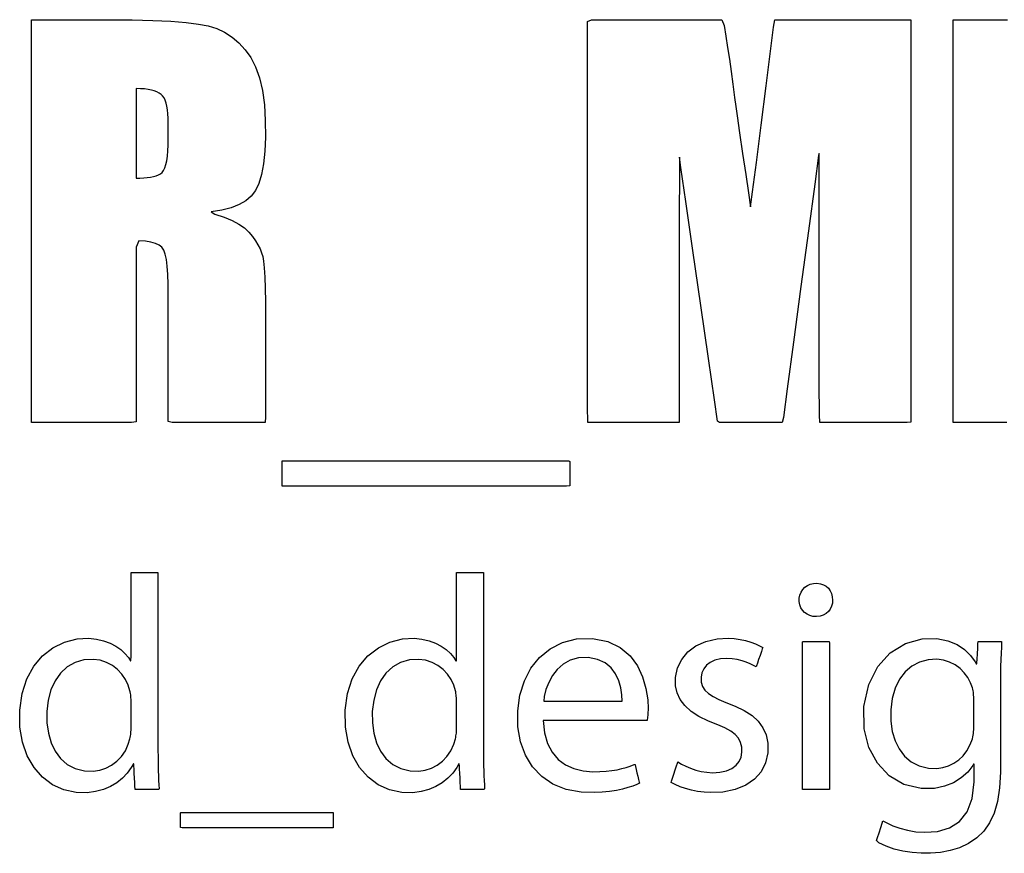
# Model space of a CAD drawing. Extents: x 776 to 5143, y -1722 to 3500.
# Tile 6 of 13: x 1143 to 1414, y 1684 to 1914. Entities that reach past the tile are written whole.
import ezdxf

# ---------------------------------------------------------------- set-up
doc = ezdxf.new("R2010")
doc.units = 0
doc.layers.get('0').update_dxf_attribs({"linetype": 'CONTINUOUS'})

msp = doc.modelspace()

# ---------------------------------------------------------------- linework, layer by layer
for p, q in [((1146.34, 1913.82), (1147.91, 1913.82)), ((1146.34, 1905.29), (1146.34, 1913.82)), ((1147.91, 1913.82), (1151.82, 1913.82)), ((1151.82, 1913.82), (1156.86, 1913.82)), ((1156.86, 1913.82), (1161.83, 1913.82)), ((1161.83, 1913.82), (1165.52, 1913.82)), ((1165.52, 1913.82), (1167.58, 1913.82)), ((1167.58, 1913.82), (1174.05, 1913.77)), ((1174.05, 1913.77), (1179.76, 1913.62)), ((1179.76, 1913.62), (1184.71, 1913.38)), ((1184.71, 1913.38), (1188.9, 1913.05)), ((1188.9, 1913.05), (1192.32, 1912.63)), ((1192.32, 1912.63), (1195, 1912.11)), ((1195, 1912.11), (1197.35, 1911.37)), ((1299.49, 1913.3), (1300.53, 1913.82)), ((1299.49, 1904.33), (1299.49, 1913.3)), ((1300.53, 1913.82), (1304.91, 1913.82)), ((1304.91, 1913.82), (1311.56, 1913.82)), ((1311.56, 1913.82), (1319.28, 1913.82)), ((1319.28, 1913.82), (1326.81, 1913.82)), ((1326.81, 1913.82), (1332.95, 1913.82)), ((1332.95, 1913.82), (1336.44, 1913.82)), ((1336.44, 1913.82), (1337.1, 1912.2)), ((1337.1, 1912.2), (1337.57, 1909.25)), ((1349.87, 1905.13), (1350.72, 1911.76)), ((1350.72, 1911.76), (1351.03, 1913.82)), ((1351.03, 1913.82), (1353.56, 1913.82)), ((1353.56, 1913.82), (1359.1, 1913.82)), ((1359.1, 1913.82), (1366.4, 1913.82)), ((1366.4, 1913.82), (1374.23, 1913.82)), ((1374.23, 1913.82), (1381.35, 1913.82)), ((1381.35, 1913.82), (1386.54, 1913.82)), ((1386.54, 1913.82), (1388.54, 1913.82)), ((1388.54, 1913.82), (1388.54, 1907.91)), ((1400.12, 1913.82), (1402.15, 1913.82)), ((1400.12, 1909.15), (1400.12, 1913.82)), ((1402.15, 1913.82), (1407.5, 1913.82)), ((1407.5, 1913.82), (1415.09, 1913.82)), ((1197.35, 1911.37), (1199.54, 1910.34)), ((1199.54, 1910.34), (1201.57, 1909.03)), ((1201.57, 1909.03), (1203.46, 1907.44)), ((1337.57, 1909.25), (1338.04, 1906.15)), ((1400.12, 1896.8), (1400.12, 1909.15)), ((1203.46, 1907.44), (1205.18, 1905.56)), ((1338.04, 1906.15), (1338.52, 1902.92)), ((1388.54, 1907.91), (1388.54, 1892.59)), ((1146.34, 1884.06), (1146.34, 1905.29)), ((1205.18, 1905.56), (1206.75, 1903.39)), ((1299.49, 1887), (1299.49, 1904.33)), ((1348.65, 1895.58), (1349.87, 1905.13)), ((1206.75, 1903.39), (1208.07, 1900.8)), ((1208.07, 1900.8), (1209.14, 1897.77)), ((1338.52, 1902.92), (1339, 1899.55)), ((1339, 1899.55), (1339.48, 1896.03)), ((1209.14, 1897.77), (1209.93, 1894.3)), ((1339.48, 1896.03), (1339.97, 1892.38)), ((1347.27, 1884.81), (1348.65, 1895.58)), ((1400.12, 1879.31), (1400.12, 1896.8)), ((1175.2, 1894.83), (1175.2, 1893.81)), ((1176.38, 1894.81), (1175.2, 1894.83)), ((1175.2, 1893.81), (1175.2, 1891.12)), ((1177.46, 1894.73), (1176.38, 1894.81)), ((1178.45, 1894.61), (1177.46, 1894.73)), ((1179.35, 1894.44), (1178.45, 1894.61)), ((1180.16, 1894.22), (1179.35, 1894.44)), ((1180.87, 1893.95), (1180.16, 1894.22)), ((1181.48, 1893.62), (1180.87, 1893.95)), ((1182.01, 1893.25), (1181.48, 1893.62)), ((1182.45, 1892.81), (1182.01, 1893.25)), ((1182.84, 1892.27), (1182.45, 1892.81)), ((1209.93, 1894.3), (1210.47, 1890.38)), ((1388.54, 1892.59), (1388.54, 1871.53)), ((1175.2, 1891.12), (1175.2, 1887.29)), ((1183.17, 1891.61), (1182.84, 1892.27)), ((1183.44, 1890.84), (1183.17, 1891.61)), ((1183.66, 1889.97), (1183.44, 1890.84)), ((1183.82, 1888.98), (1183.66, 1889.97)), ((1210.47, 1890.38), (1210.74, 1886.01)), ((1339.97, 1892.38), (1340.3, 1889.93)), ((1340.3, 1889.93), (1340.68, 1887.29)), ((1175.2, 1887.29), (1175.2, 1882.87)), ((1183.92, 1887.89), (1183.82, 1888.98)), ((1183.97, 1886.69), (1183.92, 1887.89)), ((1340.68, 1887.29), (1341.35, 1882.66)), ((1183.97, 1886.15), (1183.97, 1886.69)), ((1183.97, 1885.61), (1183.97, 1886.15)), ((1183.97, 1884.74), (1183.97, 1885.61)), ((1183.97, 1883.68), (1183.97, 1884.74)), ((1210.74, 1886.01), (1210.76, 1881.5)), ((1299.49, 1864.97), (1299.49, 1887)), ((1345.96, 1874.52), (1347.27, 1884.81)), ((1146.34, 1856.66), (1146.34, 1884.06)), ((1175.2, 1882.87), (1175.2, 1878.41)), ((1183.97, 1882.56), (1183.97, 1883.68)), ((1183.97, 1881.53), (1183.97, 1882.56)), ((1341.35, 1882.66), (1342.18, 1876.96)), ((1183.91, 1877.67), (1183.97, 1879.29)), ((1183.97, 1880.7), (1183.97, 1881.53)), ((1183.97, 1880.23), (1183.97, 1880.7)), ((1183.97, 1879.29), (1183.97, 1880.23)), ((1210.76, 1881.5), (1210.58, 1877.57)), ((1400.12, 1859.19), (1400.12, 1879.31)), ((1175.2, 1878.41), (1175.2, 1874.44)), ((1183.79, 1876.24), (1183.91, 1877.67)), ((1210.58, 1877.57), (1210.21, 1874.14)), ((1342.18, 1876.96), (1343.03, 1871.13)), ((1363.09, 1876.4), (1362.03, 1868.48)), ((1363.28, 1876.99), (1363.09, 1876.4)), ((1363.28, 1869.97), (1363.28, 1876.99)), ((1175.2, 1874.44), (1175.2, 1871.52)), ((1183.09, 1873), (1183.38, 1873.9)), ((1183.38, 1873.9), (1183.61, 1874.98)), ((1183.61, 1874.98), (1183.79, 1876.24)), ((1210.21, 1874.14), (1209.66, 1871.19)), ((1325.17, 1873.14), (1324.75, 1875.96)), ((1324.75, 1875.96), (1324.75, 1871.03)), ((1344.92, 1866.43), (1345.96, 1874.52)), ((1175.2, 1871.52), (1175.2, 1870.18)), ((1180.66, 1870.84), (1181.3, 1871.09)), ((1181.3, 1871.09), (1181.85, 1871.38)), ((1181.85, 1871.38), (1182.32, 1871.75)), ((1182.32, 1871.75), (1182.73, 1872.29)), ((1182.73, 1872.29), (1183.09, 1873)), ((1209.66, 1871.19), (1208.92, 1868.74)), ((1324.75, 1871.03), (1324.74, 1860.24)), ((1326.52, 1863.78), (1325.17, 1873.14)), ((1343.03, 1871.13), (1343.76, 1866.09)), ((1388.54, 1871.53), (1388.54, 1848.39)), ((1175.2, 1870.18), (1176.16, 1870.17)), ((1176.16, 1870.17), (1177.24, 1870.22)), ((1177.24, 1870.22), (1178.22, 1870.32)), ((1178.22, 1870.32), (1179.13, 1870.45)), ((1179.13, 1870.45), (1179.94, 1870.62)), ((1179.94, 1870.62), (1180.66, 1870.84)), ((1208.92, 1868.74), (1207.99, 1866.77)), ((1362.03, 1868.48), (1360.31, 1855.62)), ((1363.28, 1857.67), (1363.28, 1869.97)), ((1207.99, 1866.77), (1206.85, 1865.25)), ((1343.76, 1866.09), (1344.24, 1862.79)), ((1344.39, 1862.24), (1344.92, 1866.43)), ((1203.51, 1862.88), (1201.3, 1862)), ((1205.36, 1863.96), (1203.51, 1862.88)), ((1206.85, 1865.25), (1205.36, 1863.96)), ((1299.49, 1841.9), (1299.49, 1864.97)), ((1328.48, 1850.28), (1326.52, 1863.78)), ((1344.24, 1862.79), (1344.39, 1862.24)), ((1198.73, 1861.33), (1195.8, 1860.86)), ((1195.8, 1860.86), (1196.85, 1860.23)), ((1196.85, 1860.23), (1199.37, 1859.41)), ((1201.3, 1862), (1198.73, 1861.33)), ((1324.74, 1860.24), (1324.73, 1846)), ((1199.37, 1859.41), (1201.57, 1858.5)), ((1201.57, 1858.5), (1203.44, 1857.51)), ((1203.44, 1857.51), (1204.99, 1856.44)), ((1363.29, 1842.55), (1363.28, 1857.67)), ((1400.12, 1838.96), (1400.12, 1859.19)), ((1146.34, 1829.66), (1146.34, 1856.66)), ((1204.99, 1856.44), (1206.21, 1855.29)), ((1206.21, 1855.29), (1207.17, 1854.08)), ((1360.31, 1855.62), (1358.25, 1840.3)), ((1175.9, 1852.87), (1175.2, 1851.2)), ((1177.7, 1852.77), (1175.9, 1852.87)), ((1179.24, 1852.54), (1177.7, 1852.77)), ((1180.52, 1852.19), (1179.24, 1852.54)), ((1181.53, 1851.72), (1180.52, 1852.19)), ((1207.17, 1854.08), (1208, 1852.92)), ((1208, 1852.92), (1208.71, 1851.78)), ((1175.2, 1851.2), (1175.2, 1843.31)), ((1182.28, 1851.12), (1181.53, 1851.72)), ((1182.78, 1850.37), (1182.28, 1851.12)), ((1183.18, 1849.27), (1182.78, 1850.37)), ((1183.5, 1847.77), (1183.18, 1849.27)), ((1208.71, 1851.78), (1209.28, 1850.68)), ((1209.28, 1850.68), (1209.73, 1849.62)), ((1209.73, 1849.62), (1210.04, 1848.59)), ((1330.68, 1835.06), (1328.48, 1850.28)), ((1183.74, 1845.88), (1183.5, 1847.77)), ((1210.04, 1848.59), (1210.27, 1847.3)), ((1210.27, 1847.3), (1210.45, 1845.42)), ((1388.54, 1848.39), (1388.54, 1826.81)), ((1183.89, 1843.6), (1183.74, 1845.88)), ((1210.45, 1845.42), (1210.6, 1842.93)), ((1324.73, 1846), (1324.73, 1830.73)), ((1175.2, 1843.31), (1175.2, 1831.6)), ((1183.97, 1840.93), (1183.89, 1843.6)), ((1210.6, 1842.93), (1210.7, 1839.84)), ((1299.49, 1821.44), (1299.49, 1841.9)), ((1363.3, 1827.07), (1363.29, 1842.55)), ((1183.97, 1838.68), (1183.97, 1840.93)), ((1183.97, 1833.1), (1183.97, 1838.68)), ((1210.7, 1839.84), (1210.76, 1836.14)), ((1358.25, 1840.3), (1356.2, 1824.97)), ((1400.12, 1821.15), (1400.12, 1838.96)), ((1210.76, 1836.14), (1210.78, 1832.1)), ((1183.97, 1824.58), (1183.97, 1833.1)), ((1332.78, 1820.53), (1330.68, 1835.06)), ((1175.2, 1831.6), (1175.2, 1819.02)), ((1210.78, 1832.1), (1210.78, 1829.6)), ((1324.73, 1830.73), (1324.72, 1816.84)), ((1146.34, 1809.58), (1146.34, 1829.66)), ((1210.78, 1829.6), (1210.78, 1823.86)), ((1356.2, 1824.97), (1354.48, 1812.12)), ((1363.3, 1813.71), (1363.3, 1827.07)), ((1388.54, 1826.81), (1388.54, 1810.45)), ((1183.97, 1815.29), (1183.97, 1824.58)), ((1210.78, 1823.86), (1210.78, 1816.59)), ((1299.49, 1807.25), (1299.49, 1821.44)), ((1334.43, 1809.1), (1332.78, 1820.53)), ((1400.12, 1808.28), (1400.12, 1821.15)), ((1175.2, 1819.02), (1175.2, 1808.53)), ((1324.72, 1816.84), (1324.72, 1806.74)), ((1183.97, 1807.4), (1183.97, 1815.29)), ((1210.78, 1816.59), (1210.78, 1809.53)), ((1354.48, 1812.12), (1353.41, 1804.2)), ((1363.31, 1804.93), (1363.3, 1813.71)), ((1146.37, 1802.83), (1146.34, 1809.58)), ((1175.2, 1808.53), (1175.2, 1803.07)), ((1210.78, 1809.53), (1210.78, 1804.39)), ((1335.29, 1803.18), (1334.43, 1809.1)), ((1388.54, 1810.45), (1388.54, 1802.97)), ((1183.97, 1803.1), (1183.97, 1807.4)), ((1299.52, 1802.83), (1299.49, 1807.25)), ((1324.72, 1806.74), (1324.71, 1802.83)), ((1400.12, 1802.87), (1400.12, 1808.28)), ((1185.04, 1802.83), (1183.97, 1803.1)), ((1210.78, 1804.39), (1210.71, 1802.83)), ((1335.84, 1802.83), (1335.29, 1803.18)), ((1353.41, 1804.2), (1353.05, 1802.83)), ((1363.43, 1802.83), (1363.31, 1804.93)), ((1149.07, 1802.83), (1146.37, 1802.83)), ((1154.86, 1802.83), (1149.07, 1802.83)), ((1162.06, 1802.83), (1154.86, 1802.83)), ((1168.96, 1802.83), (1162.06, 1802.83)), ((1173.86, 1802.83), (1168.96, 1802.83)), ((1175.2, 1803.07), (1173.86, 1802.83)), ((1189.43, 1802.83), (1185.04, 1802.83)), ((1195.77, 1802.83), (1189.43, 1802.83)), ((1202.48, 1802.83), (1195.77, 1802.83)), ((1207.99, 1802.83), (1202.48, 1802.83)), ((1210.71, 1802.83), (1207.99, 1802.83)), ((1301.22, 1802.83), (1299.52, 1802.83)), ((1304.93, 1802.83), (1301.22, 1802.83)), ((1309.84, 1802.83), (1304.93, 1802.83)), ((1315.1, 1802.83), (1309.84, 1802.83)), ((1319.89, 1802.83), (1315.1, 1802.83)), ((1323.37, 1802.83), (1319.89, 1802.83)), ((1324.71, 1802.83), (1323.37, 1802.83)), ((1337.94, 1802.83), (1335.84, 1802.83)), ((1341.13, 1802.83), (1337.94, 1802.83)), ((1344.82, 1802.83), (1341.13, 1802.83)), ((1348.43, 1802.83), (1344.82, 1802.83)), ((1351.37, 1802.83), (1348.43, 1802.83)), ((1353.05, 1802.83), (1351.37, 1802.83)), ((1365.47, 1802.83), (1363.43, 1802.83)), ((1369.41, 1802.83), (1365.47, 1802.83)), ((1374.41, 1802.83), (1369.41, 1802.83)), ((1379.66, 1802.83), (1374.41, 1802.83)), ((1384.31, 1802.83), (1379.66, 1802.83)), ((1387.53, 1802.83), (1384.31, 1802.83)), ((1388.54, 1802.97), (1387.53, 1802.83)), ((1401.91, 1802.83), (1400.12, 1802.87)), ((1407.23, 1802.83), (1401.91, 1802.83)), ((1414.97, 1802.83), (1407.23, 1802.83)), ((1215.37, 1792.28), (1218.58, 1792.28)), ((1215.37, 1791.99), (1215.37, 1792.28)), ((1218.58, 1792.28), (1227.07, 1792.28)), ((1227.07, 1792.28), (1239.17, 1792.28)), ((1239.17, 1792.28), (1253.16, 1792.28)), ((1253.16, 1792.28), (1267.37, 1792.28)), ((1267.37, 1792.28), (1280.09, 1792.28)), ((1280.09, 1792.28), (1289.65, 1792.28)), ((1289.65, 1792.28), (1294.34, 1792.28)), ((1294.34, 1792.28), (1294.55, 1792.11)), ((1215.37, 1791.24), (1215.37, 1791.99)), ((1215.37, 1790.18), (1215.37, 1791.24)), ((1215.37, 1788.94), (1215.37, 1790.18)), ((1294.55, 1792.11), (1294.55, 1791.47)), ((1294.55, 1791.47), (1294.55, 1790.46)), ((1294.55, 1790.46), (1294.55, 1789.26)), ((1215.37, 1787.68), (1215.37, 1788.94)), ((1215.37, 1786.56), (1215.37, 1787.68)), ((1294.55, 1789.26), (1294.55, 1787.99)), ((1294.55, 1787.99), (1294.55, 1786.82)), ((1215.37, 1785.72), (1215.37, 1786.56)), ((1215.37, 1785.3), (1215.37, 1785.72)), ((1217.21, 1785.28), (1215.37, 1785.3)), ((1224.55, 1785.28), (1217.21, 1785.28)), ((1235.9, 1785.28), (1224.55, 1785.28)), ((1249.58, 1785.28), (1235.9, 1785.28)), ((1263.89, 1785.28), (1249.58, 1785.28)), ((1277.14, 1785.28), (1263.89, 1785.28)), ((1287.65, 1785.28), (1277.14, 1785.28)), ((1293.71, 1785.28), (1287.65, 1785.28)), ((1294.55, 1785.36), (1293.71, 1785.28)), ((1294.55, 1786.82), (1294.55, 1785.89)), ((1294.55, 1785.89), (1294.55, 1785.36)), ((1173.78, 1760.66), (1173.78, 1761.52)), ((1173.78, 1761.52), (1174.14, 1761.52)), ((1173.78, 1758.07), (1173.78, 1760.66)), ((1174.14, 1761.52), (1175, 1761.52)), ((1175, 1761.52), (1176.19, 1761.52)), ((1176.19, 1761.52), (1177.54, 1761.52)), ((1177.54, 1761.52), (1178.88, 1761.52)), ((1178.88, 1761.52), (1180.05, 1761.52)), ((1180.05, 1761.52), (1180.87, 1761.52)), ((1180.87, 1761.52), (1181.18, 1761.52)), ((1181.18, 1761.52), (1181.18, 1759.45)), ((1263.41, 1760.66), (1263.41, 1761.52)), ((1263.41, 1761.52), (1263.77, 1761.52)), ((1263.41, 1758.07), (1263.41, 1760.66)), ((1263.77, 1761.52), (1264.63, 1761.52)), ((1264.63, 1761.52), (1265.82, 1761.52)), ((1265.82, 1761.52), (1267.17, 1761.52)), ((1267.17, 1761.52), (1268.51, 1761.52)), ((1268.51, 1761.52), (1269.68, 1761.52)), ((1269.68, 1761.52), (1270.5, 1761.52)), ((1270.5, 1761.52), (1270.81, 1761.52)), ((1270.81, 1761.52), (1270.81, 1759.45)), ((1173.78, 1754.31), (1173.78, 1758.07)), ((1181.18, 1759.45), (1181.18, 1753.97)), ((1263.41, 1754.31), (1263.41, 1758.07)), ((1270.81, 1759.45), (1270.81, 1753.97)), ((1358.72, 1756.84), (1359.3, 1757.46)), ((1359.3, 1757.46), (1360, 1757.96)), ((1360, 1757.96), (1360.8, 1758.32)), ((1360.8, 1758.32), (1361.68, 1758.53)), ((1361.68, 1758.53), (1362.65, 1758.58)), ((1362.65, 1758.58), (1363.59, 1758.45)), ((1363.59, 1758.45), (1364.43, 1758.16)), ((1364.43, 1758.16), (1365.16, 1757.73)), ((1365.16, 1757.73), (1365.78, 1757.17)), ((1365.78, 1757.17), (1366.28, 1756.49)), ((1173.78, 1749.92), (1173.78, 1754.31)), ((1263.41, 1749.92), (1263.41, 1754.31)), ((1357.79, 1754.42), (1357.95, 1755.3)), ((1357.79, 1753.5), (1357.79, 1754.42)), ((1357.95, 1755.3), (1358.27, 1756.12)), ((1358.27, 1756.12), (1358.72, 1756.84)), ((1366.28, 1756.49), (1366.64, 1755.72)), ((1366.64, 1755.72), (1366.87, 1754.87)), ((1366.87, 1754.87), (1366.94, 1753.95)), ((1181.18, 1753.97), (1181.18, 1746.21)), ((1270.81, 1753.97), (1270.81, 1746.21)), ((1357.94, 1752.63), (1357.79, 1753.5)), ((1358.25, 1751.83), (1357.94, 1752.63)), ((1358.68, 1751.12), (1358.25, 1751.83)), ((1366.67, 1752.22), (1366.31, 1751.47)), ((1366.89, 1753.06), (1366.67, 1752.22)), ((1366.94, 1753.95), (1366.89, 1753.06)), ((1173.78, 1745.47), (1173.78, 1749.92)), ((1263.41, 1745.47), (1263.41, 1749.92)), ((1359.24, 1750.51), (1358.68, 1751.12)), ((1359.91, 1750.02), (1359.24, 1750.51)), ((1360.68, 1749.66), (1359.91, 1750.02)), ((1361.54, 1749.45), (1360.68, 1749.66)), ((1362.49, 1749.4), (1361.54, 1749.45)), ((1363.49, 1749.53), (1362.49, 1749.4)), ((1364.38, 1749.82), (1363.49, 1749.53)), ((1365.15, 1750.25), (1364.38, 1749.82)), ((1365.8, 1750.8), (1365.15, 1750.25)), ((1366.31, 1751.47), (1365.8, 1750.8)), ((1181.18, 1746.21), (1181.18, 1737.28)), ((1270.81, 1746.21), (1270.81, 1737.28)), ((1173.78, 1741.5), (1173.78, 1745.47)), ((1263.41, 1741.5), (1263.41, 1745.47)), ((1149.38, 1738.57), (1152.23, 1740.81)), ((1152.23, 1740.81), (1155.42, 1742.38)), ((1155.42, 1742.38), (1158.89, 1743.25)), ((1158.89, 1743.25), (1162.07, 1743.4)), ((1162.07, 1743.4), (1164.23, 1743.19)), ((1164.23, 1743.19), (1166.19, 1742.75)), ((1166.19, 1742.75), (1167.97, 1742.1)), ((1167.97, 1742.1), (1169.54, 1741.28)), ((1169.54, 1741.28), (1170.91, 1740.32)), ((1173.78, 1738.57), (1173.78, 1741.5)), ((1239.01, 1738.57), (1241.86, 1740.81)), ((1241.86, 1740.81), (1245.05, 1742.38)), ((1245.05, 1742.38), (1248.52, 1743.25)), ((1248.52, 1743.25), (1251.7, 1743.4)), ((1251.7, 1743.4), (1253.86, 1743.19)), ((1253.86, 1743.19), (1255.83, 1742.75)), ((1255.83, 1742.75), (1257.6, 1742.1)), ((1257.6, 1742.1), (1259.17, 1741.28)), ((1259.17, 1741.28), (1260.54, 1740.32)), ((1263.41, 1738.57), (1263.41, 1741.5)), ((1289.18, 1740.53), (1292.59, 1742.25)), ((1292.59, 1742.25), (1296.46, 1743.23)), ((1296.46, 1743.23), (1300.88, 1743.36)), ((1300.88, 1743.36), (1305.09, 1742.54)), ((1305.09, 1742.54), (1308.5, 1740.89)), ((1308.5, 1740.89), (1311.18, 1738.6)), ((1327.11, 1739.64), (1329.33, 1741.32)), ((1329.33, 1741.32), (1332.03, 1742.55)), ((1332.03, 1742.55), (1335.19, 1743.26)), ((1335.19, 1743.26), (1338.2, 1743.41)), ((1338.2, 1743.41), (1339.88, 1743.31)), ((1339.88, 1743.31), (1341.49, 1743.09)), ((1341.49, 1743.09), (1343, 1742.77)), ((1343, 1742.77), (1344.41, 1742.37)), ((1344.41, 1742.37), (1345.7, 1741.9)), ((1345.7, 1741.9), (1346.85, 1741.37)), ((1346.85, 1741.37), (1347.73, 1740.89)), ((1347.73, 1740.89), (1347.6, 1740.53)), ((1358.69, 1742.39), (1358.86, 1742.5)), ((1358.69, 1739.98), (1358.69, 1742.39)), ((1358.86, 1742.5), (1359.55, 1742.5)), ((1359.55, 1742.5), (1360.61, 1742.5)), ((1360.61, 1742.5), (1361.89, 1742.5)), ((1361.89, 1742.5), (1363.23, 1742.5)), ((1363.23, 1742.5), (1364.47, 1742.5)), ((1364.47, 1742.5), (1365.46, 1742.5)), ((1365.46, 1742.5), (1366.02, 1742.5)), ((1366.02, 1742.5), (1366.1, 1742.07)), ((1366.1, 1742.07), (1366.1, 1738.95)), ((1382.85, 1739.41), (1387, 1741.98)), ((1387, 1741.98), (1391.58, 1743.27)), ((1391.58, 1743.27), (1395.64, 1743.33)), ((1395.64, 1743.33), (1398.7, 1742.74)), ((1398.7, 1742.74), (1401.24, 1741.69)), ((1401.24, 1741.69), (1403.32, 1740.29)), ((1406.93, 1740.68), (1406.99, 1741.92)), ((1406.99, 1741.92), (1407.03, 1742.49)), ((1407.03, 1742.49), (1407.42, 1742.5)), ((1407.42, 1742.5), (1408.59, 1742.5)), ((1408.59, 1742.5), (1410.17, 1742.5)), ((1410.17, 1742.5), (1411.77, 1742.5)), ((1411.77, 1742.5), (1413.01, 1742.5)), ((1413.01, 1742.5), (1413.51, 1742.5)), ((1413.43, 1740.96), (1413.35, 1739.32)), ((1413.51, 1742.5), (1413.43, 1740.96)), ((1146.97, 1735.69), (1149.38, 1738.57)), ((1170.91, 1740.32), (1172.07, 1739.25)), ((1172.07, 1739.25), (1173.03, 1738.1)), ((1173.03, 1738.1), (1173.61, 1737.19)), ((1173.73, 1737.19), (1173.78, 1738.57)), ((1236.6, 1735.69), (1239.01, 1738.57)), ((1260.54, 1740.32), (1261.71, 1739.25)), ((1261.71, 1739.25), (1262.66, 1738.1)), ((1262.66, 1738.1), (1263.24, 1737.19)), ((1263.36, 1737.19), (1263.41, 1738.57)), ((1283.9, 1735.15), (1286.27, 1738.14)), ((1286.27, 1738.14), (1289.18, 1740.53)), ((1299.67, 1738.08), (1296.99, 1737.99)), ((1302.24, 1737.6), (1299.67, 1738.08)), ((1311.18, 1738.6), (1313.2, 1735.83)), ((1325.42, 1737.59), (1327.11, 1739.64)), ((1346.97, 1738.68), (1346.58, 1737.56)), ((1347.33, 1739.73), (1346.97, 1738.68)), ((1347.6, 1740.53), (1347.33, 1739.73)), ((1358.69, 1735.06), (1358.69, 1739.98)), ((1366.1, 1738.95), (1366.1, 1733.54)), ((1379.4, 1735.62), (1382.85, 1739.41)), ((1403.32, 1740.29), (1404.95, 1738.68)), ((1404.95, 1738.68), (1406.18, 1736.96)), ((1406.76, 1737.68), (1406.84, 1739.15)), ((1406.84, 1739.15), (1406.93, 1740.68)), ((1413.35, 1739.32), (1413.27, 1737.55)), ((1145.06, 1732.21), (1146.97, 1735.69)), ((1156.17, 1735.54), (1154.34, 1733.84)), ((1158.33, 1736.76), (1156.17, 1735.54)), ((1160.8, 1737.47), (1158.33, 1736.76)), ((1163.32, 1737.6), (1160.8, 1737.47)), ((1165.26, 1737.34), (1163.32, 1737.6)), ((1167.03, 1736.77), (1165.26, 1737.34)), ((1168.64, 1735.92), (1167.03, 1736.77)), ((1170.05, 1734.84), (1168.64, 1735.92)), ((1173.61, 1737.19), (1173.73, 1737.19)), ((1181.18, 1737.28), (1181.18, 1728.3)), ((1234.69, 1732.21), (1236.6, 1735.69)), ((1245.81, 1735.54), (1243.97, 1733.84)), ((1247.96, 1736.76), (1245.81, 1735.54)), ((1250.43, 1737.47), (1247.96, 1736.76)), ((1252.95, 1737.6), (1250.43, 1737.47)), ((1254.89, 1737.34), (1252.95, 1737.6)), ((1256.66, 1736.77), (1254.89, 1737.34)), ((1258.27, 1735.92), (1256.66, 1736.77)), ((1259.68, 1734.84), (1258.27, 1735.92)), ((1263.24, 1737.19), (1263.36, 1737.19)), ((1270.81, 1737.28), (1270.81, 1728.3)), ((1292.75, 1736.28), (1291.13, 1734.85)), ((1294.7, 1737.36), (1292.75, 1736.28)), ((1296.99, 1737.99), (1294.7, 1737.36)), ((1304.31, 1736.61), (1302.24, 1737.6)), ((1305.95, 1735.24), (1304.31, 1736.61)), ((1313.2, 1735.83), (1314.64, 1732.77)), ((1324.27, 1735.23), (1325.42, 1737.59)), ((1332.22, 1735.98), (1331.46, 1735)), ((1333.25, 1736.78), (1332.22, 1735.98)), ((1334.53, 1737.39), (1333.25, 1736.78)), ((1336.05, 1737.76), (1334.53, 1737.39)), ((1337.77, 1737.86), (1336.05, 1737.76)), ((1339.29, 1737.77), (1337.77, 1737.86)), ((1340.71, 1737.55), (1339.29, 1737.77)), ((1342.01, 1737.23), (1340.71, 1737.55)), ((1343.19, 1736.84), (1342.01, 1737.23)), ((1344.23, 1736.4), (1343.19, 1736.84)), ((1345.13, 1735.95), (1344.23, 1736.4)), ((1345.88, 1735.51), (1345.13, 1735.95)), ((1345.97, 1735.79), (1345.88, 1735.51)), ((1346.23, 1736.54), (1345.97, 1735.79)), ((1346.58, 1737.56), (1346.23, 1736.54)), ((1376.89, 1730.67), (1379.4, 1735.62)), ((1388.78, 1735.72), (1386.94, 1734.13)), ((1390.9, 1736.85), (1388.78, 1735.72)), ((1393.26, 1737.48), (1390.9, 1736.85)), ((1395.63, 1737.61), (1393.26, 1737.48)), ((1397.49, 1737.37), (1395.63, 1737.61)), ((1399.18, 1736.84), (1397.49, 1737.37)), ((1400.7, 1736.07), (1399.18, 1736.84)), ((1402.04, 1735.08), (1400.7, 1736.07)), ((1406.18, 1736.96), (1406.53, 1736.35)), ((1406.53, 1736.35), (1406.67, 1736.35)), ((1406.67, 1736.35), (1406.71, 1736.64)), ((1406.71, 1736.64), (1406.76, 1737.68)), ((1413.22, 1735.6), (1413.18, 1733.43)), ((1413.27, 1737.55), (1413.22, 1735.6)), ((1154.34, 1733.84), (1152.85, 1731.71)), ((1171.26, 1733.55), (1170.05, 1734.84)), ((1172.24, 1732.08), (1171.26, 1733.55)), ((1243.97, 1733.84), (1242.48, 1731.71)), ((1260.89, 1733.55), (1259.68, 1734.84)), ((1261.88, 1732.08), (1260.89, 1733.55)), ((1282.08, 1731.66), (1283.9, 1735.15)), ((1289.81, 1733.15), (1288.78, 1731.27)), ((1291.13, 1734.85), (1289.81, 1733.15)), ((1307.18, 1733.57), (1305.95, 1735.24)), ((1308.05, 1731.72), (1307.18, 1733.57)), ((1314.64, 1732.77), (1315.56, 1729.59)), ((1323.71, 1732.64), (1324.27, 1735.23)), ((1323.72, 1730.31), (1323.71, 1732.64)), ((1330.96, 1733.89), (1330.73, 1732.67)), ((1330.73, 1732.67), (1330.8, 1731.35)), ((1331.46, 1735), (1330.96, 1733.89)), ((1358.69, 1728.51), (1358.69, 1735.06)), ((1366.1, 1733.54), (1366.1, 1726.72)), ((1386.94, 1734.13), (1385.41, 1732.1)), ((1403.19, 1733.91), (1402.04, 1735.08)), ((1404.16, 1732.57), (1403.19, 1733.91)), ((1413.18, 1733.43), (1413.17, 1731.27)), ((1143.74, 1728.16), (1145.06, 1732.21)), ((1152.85, 1731.71), (1151.71, 1729.21)), ((1172.99, 1730.48), (1172.24, 1732.08)), ((1173.45, 1728.97), (1172.99, 1730.48)), ((1233.38, 1728.16), (1234.69, 1732.21)), ((1242.48, 1731.71), (1241.34, 1729.21)), ((1262.62, 1730.48), (1261.88, 1732.08)), ((1263.08, 1728.97), (1262.62, 1730.48)), ((1280.86, 1727.73), (1282.08, 1731.66)), ((1288.78, 1731.27), (1288.03, 1729.31)), ((1308.61, 1729.79), (1308.05, 1731.72)), ((1324.16, 1728.37), (1323.72, 1730.31)), ((1330.8, 1731.35), (1331.15, 1730.17)), ((1331.15, 1730.17), (1331.8, 1729.14)), ((1375.58, 1724.59), (1376.89, 1730.67)), ((1385.41, 1732.1), (1384.21, 1729.66)), ((1404.93, 1731.11), (1404.16, 1732.57)), ((1405.45, 1729.73), (1404.93, 1731.11)), ((1413.17, 1731.27), (1413.17, 1729.06)), ((1143.1, 1723.59), (1143.74, 1728.16)), ((1151.71, 1729.21), (1150.95, 1726.38)), ((1173.53, 1728.62), (1173.45, 1728.97)), ((1173.6, 1728.24), (1173.53, 1728.62)), ((1173.66, 1727.84), (1173.6, 1728.24)), ((1173.7, 1727.44), (1173.66, 1727.84)), ((1173.74, 1727.04), (1173.7, 1727.44)), ((1181.18, 1728.3), (1181.18, 1720.4)), ((1232.73, 1723.59), (1233.38, 1728.16)), ((1241.34, 1729.21), (1240.58, 1726.38)), ((1263.16, 1728.62), (1263.08, 1728.97)), ((1263.23, 1728.24), (1263.16, 1728.62)), ((1263.29, 1727.84), (1263.23, 1728.24)), ((1263.33, 1727.44), (1263.29, 1727.84)), ((1263.37, 1727.04), (1263.33, 1727.44)), ((1270.81, 1728.3), (1270.81, 1720.4)), ((1280.25, 1723.45), (1280.86, 1727.73)), ((1287.53, 1727.34), (1287.44, 1726.08)), ((1288.03, 1729.31), (1287.53, 1727.34)), ((1308.91, 1727.87), (1308.61, 1729.79)), ((1308.98, 1726.08), (1308.91, 1727.87)), ((1315.56, 1729.59), (1316.03, 1726.48)), ((1325.01, 1726.55), (1324.16, 1728.37)), ((1331.8, 1729.14), (1332.76, 1728.23)), ((1332.76, 1728.23), (1334.03, 1727.39)), ((1334.03, 1727.39), (1335.63, 1726.58)), ((1358.69, 1721.2), (1358.69, 1728.51)), ((1384.21, 1729.66), (1383.4, 1726.84)), ((1405.56, 1729.35), (1405.45, 1729.73)), ((1405.64, 1728.97), (1405.56, 1729.35)), ((1405.71, 1728.57), (1405.64, 1728.97)), ((1405.77, 1728.17), (1405.71, 1728.57)), ((1405.8, 1727.75), (1405.77, 1728.17)), ((1405.83, 1727.32), (1405.8, 1727.75)), ((1405.84, 1726.87), (1405.83, 1727.32)), ((1413.17, 1729.06), (1413.17, 1724.31)), ((1150.95, 1726.38), (1150.57, 1723.27)), ((1173.76, 1726.65), (1173.74, 1727.04)), ((1173.77, 1726.27), (1173.76, 1726.65)), ((1173.78, 1725.91), (1173.77, 1726.27)), ((1173.78, 1725.62), (1173.78, 1725.91)), ((1173.78, 1724.84), (1173.78, 1725.62)), ((1173.78, 1723.74), (1173.78, 1724.84)), ((1240.58, 1726.38), (1240.2, 1723.27)), ((1263.39, 1726.65), (1263.37, 1727.04)), ((1263.4, 1726.27), (1263.39, 1726.65)), ((1263.41, 1725.91), (1263.4, 1726.27)), ((1263.41, 1725.62), (1263.41, 1725.91)), ((1263.41, 1724.84), (1263.41, 1725.62)), ((1263.41, 1723.74), (1263.41, 1724.84)), ((1287.44, 1726.08), (1288.82, 1726.08)), ((1288.82, 1726.08), (1291.48, 1726.08)), ((1291.48, 1726.08), (1294.95, 1726.08)), ((1294.95, 1726.08), (1298.81, 1726.08)), ((1298.81, 1726.08), (1302.58, 1726.08)), ((1302.58, 1726.08), (1305.84, 1726.08)), ((1305.84, 1726.08), (1308.12, 1726.08)), ((1308.12, 1726.08), (1308.98, 1726.08)), ((1316.03, 1726.48), (1316.13, 1724.1)), ((1326.29, 1724.85), (1325.01, 1726.55)), ((1328, 1723.28), (1326.29, 1724.85)), ((1335.63, 1726.58), (1337.54, 1725.76)), ((1337.54, 1725.76), (1340.1, 1724.74)), ((1340.1, 1724.74), (1342.63, 1723.49)), ((1366.1, 1726.72), (1366.1, 1719.36)), ((1375.67, 1718.48), (1375.58, 1724.59)), ((1383.4, 1726.84), (1382.99, 1723.67)), ((1405.85, 1726.42), (1405.84, 1726.87)), ((1405.85, 1726.11), (1405.85, 1726.42)), ((1405.85, 1725.31), (1405.85, 1726.11)), ((1405.85, 1724.17), (1405.85, 1725.31)), ((1143.16, 1718.92), (1143.1, 1723.59)), ((1150.57, 1723.27), (1150.59, 1720.15)), ((1173.78, 1722.47), (1173.78, 1723.74)), ((1173.78, 1721.18), (1173.78, 1722.47)), ((1232.79, 1718.92), (1232.73, 1723.59)), ((1240.2, 1723.27), (1240.23, 1720.15)), ((1263.41, 1722.47), (1263.41, 1723.74)), ((1263.41, 1721.18), (1263.41, 1722.47)), ((1280.29, 1718.99), (1280.25, 1723.45)), ((1316.03, 1722.15), (1315.99, 1721.74)), ((1316.07, 1722.59), (1316.03, 1722.15)), ((1316.1, 1723.06), (1316.07, 1722.59)), ((1316.12, 1723.56), (1316.1, 1723.06)), ((1316.13, 1724.1), (1316.12, 1723.56)), ((1330.15, 1721.86), (1328, 1723.28)), ((1332.74, 1720.59), (1330.15, 1721.86)), ((1342.63, 1723.49), (1344.76, 1722.09)), ((1344.76, 1722.09), (1346.47, 1720.53)), ((1382.99, 1723.67), (1383.01, 1720.55)), ((1405.85, 1722.85), (1405.85, 1724.17)), ((1405.85, 1721.53), (1405.85, 1722.85)), ((1413.17, 1724.31), (1413.17, 1718.41)), ((1150.59, 1720.15), (1150.99, 1717.29)), ((1173.78, 1720.05), (1173.78, 1721.18)), ((1173.78, 1719.21), (1173.78, 1720.05)), ((1173.78, 1718.84), (1173.78, 1719.21)), ((1181.18, 1720.4), (1181.18, 1714.68)), ((1240.23, 1720.15), (1240.62, 1717.29)), ((1263.41, 1720.05), (1263.41, 1721.18)), ((1263.41, 1719.21), (1263.41, 1720.05)), ((1263.41, 1718.84), (1263.41, 1719.21)), ((1270.81, 1720.4), (1270.81, 1714.68)), ((1287.26, 1720.78), (1287.59, 1717.34)), ((1288.45, 1720.78), (1287.26, 1720.78)), ((1291.62, 1720.78), (1288.45, 1720.78)), ((1296.11, 1720.78), (1291.62, 1720.78)), ((1301.27, 1720.78), (1296.11, 1720.78)), ((1306.48, 1720.78), (1301.27, 1720.78)), ((1311.07, 1720.78), (1306.48, 1720.78)), ((1314.42, 1720.78), (1311.07, 1720.78)), ((1315.86, 1720.78), (1314.42, 1720.78)), ((1315.91, 1721.04), (1315.86, 1720.78)), ((1315.95, 1721.37), (1315.91, 1721.04)), ((1315.99, 1721.74), (1315.95, 1721.37)), ((1335.38, 1719.57), (1332.74, 1720.59)), ((1337.32, 1718.72), (1335.38, 1719.57)), ((1346.47, 1720.53), (1347.76, 1718.76)), ((1358.69, 1714), (1358.69, 1721.2)), ((1366.1, 1719.36), (1366.1, 1712.32)), ((1383.01, 1720.55), (1383.4, 1717.77)), ((1405.84, 1718.69), (1405.85, 1719.1)), ((1405.85, 1720.35), (1405.85, 1721.53)), ((1405.85, 1719.49), (1405.85, 1720.35)), ((1405.85, 1719.1), (1405.85, 1719.49)), ((1143.87, 1714.76), (1143.16, 1718.92)), ((1150.99, 1717.29), (1151.74, 1714.65)), ((1173.54, 1716.12), (1173.61, 1716.5)), ((1173.61, 1716.5), (1173.67, 1716.87)), ((1173.67, 1716.87), (1173.71, 1717.26)), ((1173.71, 1717.26), (1173.74, 1717.65)), ((1173.74, 1717.65), (1173.76, 1718.05)), ((1173.76, 1718.05), (1173.77, 1718.47)), ((1173.77, 1718.47), (1173.78, 1718.84)), ((1233.51, 1714.76), (1232.79, 1718.92)), ((1240.62, 1717.29), (1241.37, 1714.65)), ((1263.17, 1716.12), (1263.24, 1716.5)), ((1263.24, 1716.5), (1263.3, 1716.87)), ((1263.3, 1716.87), (1263.34, 1717.26)), ((1263.34, 1717.26), (1263.37, 1717.65)), ((1263.37, 1717.65), (1263.39, 1718.05)), ((1263.39, 1718.05), (1263.4, 1718.47)), ((1263.4, 1718.47), (1263.41, 1718.84)), ((1280.99, 1714.85), (1280.29, 1718.99)), ((1287.59, 1717.34), (1288.44, 1714.41)), ((1338.89, 1717.84), (1337.32, 1718.72)), ((1340.12, 1716.9), (1338.89, 1717.84)), ((1341.02, 1715.87), (1340.12, 1716.9)), ((1347.76, 1718.76), (1348.64, 1716.77)), ((1348.64, 1716.77), (1349.09, 1714.52)), ((1376.95, 1713.35), (1375.67, 1718.48)), ((1383.4, 1717.77), (1384.15, 1715.2)), ((1405.56, 1716.23), (1405.65, 1716.72)), ((1405.65, 1716.72), (1405.73, 1717.22)), ((1405.73, 1717.22), (1405.78, 1717.71)), ((1405.78, 1717.71), (1405.82, 1718.21)), ((1405.82, 1718.21), (1405.84, 1718.69)), ((1413.17, 1718.41), (1413.17, 1712.75)), ((1145.19, 1711.05), (1143.87, 1714.76)), ((1151.74, 1714.65), (1152.86, 1712.29)), ((1172.19, 1712.44), (1173.01, 1714.23)), ((1173.01, 1714.23), (1173.46, 1715.75)), ((1173.46, 1715.75), (1173.54, 1716.12)), ((1181.18, 1714.68), (1181.18, 1712.28)), ((1234.82, 1711.05), (1233.51, 1714.76)), ((1241.37, 1714.65), (1242.49, 1712.29)), ((1261.82, 1712.44), (1262.64, 1714.23)), ((1262.64, 1714.23), (1263.09, 1715.75)), ((1263.09, 1715.75), (1263.17, 1716.12)), ((1270.81, 1714.68), (1270.81, 1712.28)), ((1282.34, 1711.17), (1280.99, 1714.85)), ((1288.44, 1714.41), (1289.73, 1711.99)), ((1341.62, 1714.73), (1341.02, 1715.87)), ((1341.94, 1713.45), (1341.62, 1714.73)), ((1349.09, 1714.52), (1349.1, 1711.85)), ((1358.69, 1707.77), (1358.69, 1714)), ((1384.15, 1715.2), (1385.27, 1712.91)), ((1403.93, 1712.41), (1404.78, 1713.94)), ((1404.78, 1713.94), (1405.3, 1715.27)), ((1405.3, 1715.27), (1405.44, 1715.74)), ((1405.44, 1715.74), (1405.56, 1716.23)), ((1147.05, 1707.83), (1145.19, 1711.05)), ((1152.86, 1712.29), (1154.34, 1710.28)), ((1171.13, 1710.88), (1172.19, 1712.44)), ((1181.18, 1712.28), (1181.19, 1711.02)), ((1181.19, 1711.02), (1181.2, 1709.63)), ((1236.68, 1707.83), (1234.82, 1711.05)), ((1242.49, 1712.29), (1243.97, 1710.28)), ((1260.76, 1710.88), (1261.82, 1712.44)), ((1270.81, 1712.28), (1270.82, 1711.02)), ((1270.82, 1711.02), (1270.83, 1709.63)), ((1284.29, 1707.97), (1282.34, 1711.17)), ((1289.73, 1711.99), (1291.42, 1710.04)), ((1341.76, 1710.7), (1341.99, 1712.04)), ((1341.99, 1712.04), (1341.94, 1713.45)), ((1349.1, 1711.85), (1348.5, 1709.1)), ((1366.1, 1712.32), (1366.1, 1706.47)), ((1379.29, 1708.96), (1376.95, 1713.35)), ((1385.27, 1712.91), (1386.75, 1710.95)), ((1386.75, 1710.95), (1388.6, 1709.38)), ((1401.69, 1709.93), (1402.9, 1711.07)), ((1402.9, 1711.07), (1403.93, 1712.41)), ((1413.17, 1712.75), (1413.17, 1708.74)), ((1154.34, 1710.28), (1156.18, 1708.67)), ((1156.18, 1708.67), (1158.39, 1707.52)), ((1166.83, 1707.65), (1168.42, 1708.47)), ((1168.42, 1708.47), (1169.86, 1709.55)), ((1169.86, 1709.55), (1171.13, 1710.88)), ((1174.4, 1708.82), (1173.83, 1707.85)), ((1174.53, 1708.78), (1174.4, 1708.82)), ((1174.56, 1708.31), (1174.53, 1708.78)), ((1174.6, 1707.39), (1174.56, 1708.31)), ((1181.2, 1709.63), (1181.22, 1708.24)), ((1181.22, 1708.24), (1181.25, 1706.86)), ((1243.97, 1710.28), (1245.82, 1708.67)), ((1245.82, 1708.67), (1248.02, 1707.52)), ((1256.47, 1707.65), (1258.05, 1708.47)), ((1258.05, 1708.47), (1259.49, 1709.55)), ((1259.49, 1709.55), (1260.76, 1710.88)), ((1264.03, 1708.82), (1263.46, 1707.85)), ((1264.16, 1708.78), (1264.03, 1708.82)), ((1264.19, 1708.31), (1264.16, 1708.78)), ((1264.23, 1707.39), (1264.19, 1708.31)), ((1270.83, 1709.63), (1270.85, 1708.24)), ((1270.85, 1708.24), (1270.88, 1706.86)), ((1291.42, 1710.04), (1293.44, 1708.55)), ((1293.44, 1708.55), (1295.74, 1707.5)), ((1310.1, 1707.84), (1311.22, 1708.22)), ((1311.22, 1708.22), (1312.28, 1708.64)), ((1312.28, 1708.64), (1312.54, 1708.6)), ((1312.54, 1708.6), (1312.67, 1708.08)), ((1323.62, 1707.18), (1323.97, 1708.25)), ((1323.97, 1708.25), (1324.22, 1709.03)), ((1324.22, 1709.03), (1324.32, 1709.33)), ((1324.32, 1709.33), (1325.34, 1708.72)), ((1325.34, 1708.72), (1326.52, 1708.14)), ((1339.2, 1707.54), (1340.37, 1708.42)), ((1340.37, 1708.42), (1341.22, 1709.48)), ((1341.22, 1709.48), (1341.76, 1710.7)), ((1348.5, 1709.1), (1347.29, 1706.66)), ((1382.54, 1705.48), (1379.29, 1708.96)), ((1388.6, 1709.38), (1390.8, 1708.26)), ((1390.8, 1708.26), (1393.36, 1707.65)), ((1397.33, 1707.82), (1398.89, 1708.29)), ((1398.89, 1708.29), (1400.35, 1709)), ((1400.35, 1709), (1401.69, 1709.93)), ((1405.55, 1708.4), (1404.15, 1706.57)), ((1405.8, 1708.74), (1405.55, 1708.4)), ((1405.93, 1708.74), (1405.8, 1708.74)), ((1405.93, 1708.43), (1405.93, 1708.74)), ((1405.93, 1707.58), (1405.93, 1708.43)), ((1413.17, 1708.74), (1413.16, 1706.54)), ((1149.38, 1705.16), (1147.05, 1707.83)), ((1158.39, 1707.52), (1160.95, 1706.9)), ((1160.95, 1706.9), (1163.36, 1706.82)), ((1163.36, 1706.82), (1165.14, 1707.1)), ((1165.14, 1707.1), (1166.83, 1707.65)), ((1172.72, 1706.29), (1171.39, 1704.87)), ((1173.83, 1707.85), (1172.72, 1706.29)), ((1174.66, 1706.21), (1174.6, 1707.39)), ((1174.72, 1704.9), (1174.66, 1706.21)), ((1181.25, 1706.86), (1181.3, 1705.52)), ((1181.3, 1705.52), (1181.35, 1704.24)), ((1239.02, 1705.16), (1236.68, 1707.83)), ((1248.02, 1707.52), (1250.58, 1706.9)), ((1250.58, 1706.9), (1252.99, 1706.82)), ((1252.99, 1706.82), (1254.77, 1707.1)), ((1254.77, 1707.1), (1256.47, 1707.65)), ((1262.36, 1706.29), (1261.02, 1704.87)), ((1263.46, 1707.85), (1262.36, 1706.29)), ((1264.29, 1706.21), (1264.23, 1707.39)), ((1264.35, 1704.9), (1264.29, 1706.21)), ((1270.88, 1706.86), (1270.93, 1705.52)), ((1270.93, 1705.52), (1270.98, 1704.24)), ((1286.84, 1705.31), (1284.29, 1707.97)), ((1295.74, 1707.5), (1298.26, 1706.87)), ((1298.26, 1706.87), (1300.93, 1706.63)), ((1300.93, 1706.63), (1302.9, 1706.67)), ((1302.9, 1706.67), (1304.61, 1706.77)), ((1304.61, 1706.77), (1306.17, 1706.95)), ((1306.17, 1706.95), (1307.59, 1707.2)), ((1307.59, 1707.2), (1308.9, 1707.49)), ((1308.9, 1707.49), (1310.1, 1707.84)), ((1312.67, 1708.08), (1312.85, 1707.3)), ((1312.85, 1707.3), (1313.08, 1706.36)), ((1313.08, 1706.36), (1313.31, 1705.38)), ((1322.87, 1704.9), (1323.23, 1706)), ((1323.23, 1706), (1323.62, 1707.18)), ((1326.52, 1708.14), (1327.84, 1707.6)), ((1327.84, 1707.6), (1329.26, 1707.12)), ((1329.26, 1707.12), (1330.76, 1706.74)), ((1330.76, 1706.74), (1332.31, 1706.49)), ((1332.31, 1706.49), (1333.87, 1706.38)), ((1333.87, 1706.38), (1335.91, 1706.49)), ((1335.91, 1706.49), (1337.72, 1706.89)), ((1337.72, 1706.89), (1339.2, 1707.54)), ((1347.29, 1706.66), (1345.48, 1704.59)), ((1358.69, 1703.4), (1358.69, 1707.77)), ((1366.1, 1706.47), (1366.1, 1702.7)), ((1393.36, 1707.65), (1395.7, 1707.58)), ((1395.7, 1707.58), (1397.33, 1707.82)), ((1404.15, 1706.57), (1402.39, 1704.96)), ((1405.93, 1706.46), (1405.93, 1707.58)), ((1405.93, 1705.35), (1405.93, 1706.46)), ((1413.16, 1706.54), (1412.92, 1702.22)), ((1152.14, 1703.08), (1149.38, 1705.16)), ((1155.26, 1701.65), (1152.14, 1703.08)), ((1169.84, 1703.62), (1168.08, 1702.57)), ((1171.39, 1704.87), (1169.84, 1703.62)), ((1174.78, 1703.65), (1174.72, 1704.9)), ((1174.83, 1702.6), (1174.78, 1703.65)), ((1181.35, 1704.24), (1181.42, 1703.03)), ((1181.42, 1703.03), (1181.5, 1701.93)), ((1241.77, 1703.08), (1239.02, 1705.16)), ((1244.89, 1701.65), (1241.77, 1703.08)), ((1259.47, 1703.62), (1257.71, 1702.57)), ((1261.02, 1704.87), (1259.47, 1703.62)), ((1264.41, 1703.65), (1264.35, 1704.9)), ((1264.46, 1702.6), (1264.41, 1703.65)), ((1270.98, 1704.24), (1271.05, 1703.03)), ((1271.05, 1703.03), (1271.13, 1701.93)), ((1289.94, 1703.23), (1286.84, 1705.31)), ((1293.58, 1701.78), (1289.94, 1703.23)), ((1313.09, 1703.14), (1311.93, 1702.7)), ((1313.77, 1703.46), (1313.09, 1703.14)), ((1313.31, 1705.38), (1313.52, 1704.5)), ((1313.52, 1704.5), (1313.68, 1703.81)), ((1313.68, 1703.81), (1313.77, 1703.46)), ((1322.47, 1703.69), (1322.6, 1704.07)), ((1323.56, 1703.1), (1322.47, 1703.69)), ((1322.6, 1704.07), (1322.87, 1704.9)), ((1324.94, 1702.5), (1323.56, 1703.1)), ((1343.09, 1702.93), (1340.16, 1701.73)), ((1345.48, 1704.59), (1343.09, 1702.93)), ((1358.69, 1701.75), (1358.69, 1703.4)), ((1386.59, 1703.1), (1382.54, 1705.48)), ((1391.3, 1701.98), (1386.59, 1703.1)), ((1400.27, 1703.62), (1397.8, 1702.63)), ((1402.39, 1704.96), (1400.27, 1703.62)), ((1405.41, 1699.25), (1405.93, 1703.89)), ((1405.93, 1704.5), (1405.93, 1705.35)), ((1405.93, 1703.89), (1405.93, 1704.5)), ((1158.67, 1700.91), (1155.26, 1701.65)), ((1161.69, 1700.86), (1158.67, 1700.91)), ((1163.99, 1701.16), (1161.69, 1700.86)), ((1166.13, 1701.74), (1163.99, 1701.16)), ((1168.08, 1702.57), (1166.13, 1701.74)), ((1174.86, 1701.92), (1174.83, 1702.6)), ((1174.89, 1701.75), (1174.86, 1701.92)), ((1175.3, 1701.75), (1174.89, 1701.75)), ((1176.13, 1701.75), (1175.3, 1701.75)), ((1177.23, 1701.75), (1176.13, 1701.75)), ((1178.45, 1701.75), (1177.23, 1701.75)), ((1179.64, 1701.75), (1178.45, 1701.75)), ((1180.65, 1701.75), (1179.64, 1701.75)), ((1181.32, 1701.75), (1180.65, 1701.75)), ((1181.5, 1701.93), (1181.32, 1701.75)), ((1248.3, 1700.91), (1244.89, 1701.65)), ((1251.32, 1700.86), (1248.3, 1700.91)), ((1253.62, 1701.16), (1251.32, 1700.86)), ((1255.76, 1701.74), (1253.62, 1701.16)), ((1257.71, 1702.57), (1255.76, 1701.74)), ((1264.49, 1701.92), (1264.46, 1702.6)), ((1264.52, 1701.75), (1264.49, 1701.92)), ((1264.93, 1701.75), (1264.52, 1701.75)), ((1265.76, 1701.75), (1264.93, 1701.75)), ((1266.86, 1701.75), (1265.76, 1701.75)), ((1268.08, 1701.75), (1266.86, 1701.75)), ((1269.27, 1701.75), (1268.08, 1701.75)), ((1270.28, 1701.75), (1269.27, 1701.75)), ((1270.95, 1701.75), (1270.28, 1701.75)), ((1271.13, 1701.93), (1270.95, 1701.75)), ((1297.71, 1701.02), (1293.58, 1701.78)), ((1301.27, 1700.91), (1297.71, 1701.02)), ((1303.49, 1701.02), (1301.27, 1700.91)), ((1305.54, 1701.23), (1303.49, 1701.02)), ((1307.4, 1701.52), (1305.54, 1701.23)), ((1309.08, 1701.87), (1307.4, 1701.52)), ((1310.59, 1702.27), (1309.08, 1701.87)), ((1311.93, 1702.7), (1310.59, 1702.27)), ((1326.45, 1701.98), (1324.94, 1702.5)), ((1328.07, 1701.55), (1326.45, 1701.98)), ((1329.77, 1701.22), (1328.07, 1701.55)), ((1331.55, 1701.01), (1329.77, 1701.22)), ((1333.39, 1700.91), (1331.55, 1701.01)), ((1336.7, 1701.05), (1333.39, 1700.91)), ((1340.16, 1701.73), (1336.7, 1701.05)), ((1358.99, 1701.75), (1358.69, 1701.75)), ((1359.79, 1701.75), (1358.99, 1701.75)), ((1360.92, 1701.75), (1359.79, 1701.75)), ((1362.23, 1701.75), (1360.92, 1701.75)), ((1363.56, 1701.75), (1362.23, 1701.75)), ((1364.75, 1701.75), (1363.56, 1701.75)), ((1365.64, 1701.75), (1364.75, 1701.75)), ((1366.08, 1701.75), (1365.64, 1701.75)), ((1366.1, 1702.7), (1366.08, 1701.75)), ((1394.99, 1702.04), (1391.3, 1701.98)), ((1397.8, 1702.63), (1394.99, 1702.04)), ((1412.92, 1702.22), (1412.36, 1698.48)), ((1404.04, 1695.63), (1405.41, 1699.25)), ((1412.36, 1698.48), (1411.45, 1695.27)), ((1187.36, 1695.33), (1187.47, 1695.43)), ((1187.36, 1694.94), (1187.36, 1695.33)), ((1187.36, 1694.34), (1187.36, 1694.94)), ((1187.47, 1695.43), (1189.96, 1695.43)), ((1189.96, 1695.43), (1195.04, 1695.43)), ((1195.04, 1695.43), (1201.81, 1695.43)), ((1201.81, 1695.43), (1209.36, 1695.43)), ((1209.36, 1695.43), (1216.8, 1695.43)), ((1216.8, 1695.43), (1223.23, 1695.43)), ((1223.23, 1695.43), (1227.75, 1695.43)), ((1227.75, 1695.43), (1229.45, 1695.43)), ((1229.45, 1695.43), (1229.45, 1695.26)), ((1229.45, 1695.26), (1229.45, 1694.81)), ((1229.45, 1694.81), (1229.45, 1694.17)), ((1401.92, 1692.96), (1404.04, 1695.63)), ((1411.45, 1695.27), (1410.2, 1692.55)), ((1187.36, 1693.61), (1187.36, 1694.34)), ((1187.36, 1692.85), (1187.36, 1693.61)), ((1187.36, 1692.15), (1187.36, 1692.85)), ((1187.36, 1691.59), (1187.36, 1692.15)), ((1229.45, 1694.17), (1229.45, 1693.42)), ((1229.45, 1693.42), (1229.45, 1692.67)), ((1229.45, 1692.67), (1229.45, 1691.99)), ((1229.45, 1691.99), (1229.45, 1691.48)), ((1380.22, 1691.26), (1380.61, 1692.46)), ((1380.61, 1692.46), (1380.83, 1693.12)), ((1380.83, 1693.12), (1381.88, 1692.56)), ((1381.88, 1692.56), (1383.55, 1691.77)), ((1399.16, 1691.17), (1401.92, 1692.96)), ((1410.2, 1692.55), (1408.59, 1690.28)), ((1187.36, 1691.27), (1187.36, 1691.59)), ((1187.8, 1691.22), (1187.36, 1691.27)), ((1191.02, 1691.22), (1187.8, 1691.22)), ((1196.61, 1691.22), (1191.02, 1691.22)), ((1203.66, 1691.22), (1196.61, 1691.22)), ((1211.27, 1691.22), (1203.66, 1691.22)), ((1218.54, 1691.22), (1211.27, 1691.22)), ((1224.57, 1691.22), (1218.54, 1691.22)), ((1228.47, 1691.22), (1224.57, 1691.22)), ((1229.45, 1691.23), (1228.47, 1691.22)), ((1229.45, 1691.48), (1229.45, 1691.23)), ((1379.32, 1688.53), (1379.75, 1689.84)), ((1379.75, 1689.84), (1380.22, 1691.26)), ((1383.55, 1691.77), (1385.46, 1691.07)), ((1385.46, 1691.07), (1387.57, 1690.51)), ((1387.57, 1690.51), (1389.87, 1690.13)), ((1389.87, 1690.13), (1392.35, 1689.96)), ((1392.35, 1689.96), (1395.85, 1690.2)), ((1395.85, 1690.2), (1399.16, 1691.17)), ((1408.59, 1690.28), (1406.63, 1688.39)), ((1379.04, 1687.68), (1379.32, 1688.53)), ((1379.71, 1687.07), (1379.04, 1687.68)), ((1381.68, 1686.12), (1379.71, 1687.07)), ((1404.38, 1686.86), (1401.92, 1685.71)), ((1406.63, 1688.39), (1404.38, 1686.86)), ((1383.91, 1685.34), (1381.68, 1686.12)), ((1386.32, 1684.76), (1383.91, 1685.34)), ((1388.83, 1684.37), (1386.32, 1684.76)), ((1391.37, 1684.17), (1388.83, 1684.37)), ((1393.95, 1684.18), (1391.37, 1684.17)), ((1396.63, 1684.41), (1393.95, 1684.18)), ((1399.31, 1684.91), (1396.63, 1684.41)), ((1401.92, 1685.71), (1399.31, 1684.91))]:
    msp.add_line(p, q)

doc.saveas('drawing.dxf')
